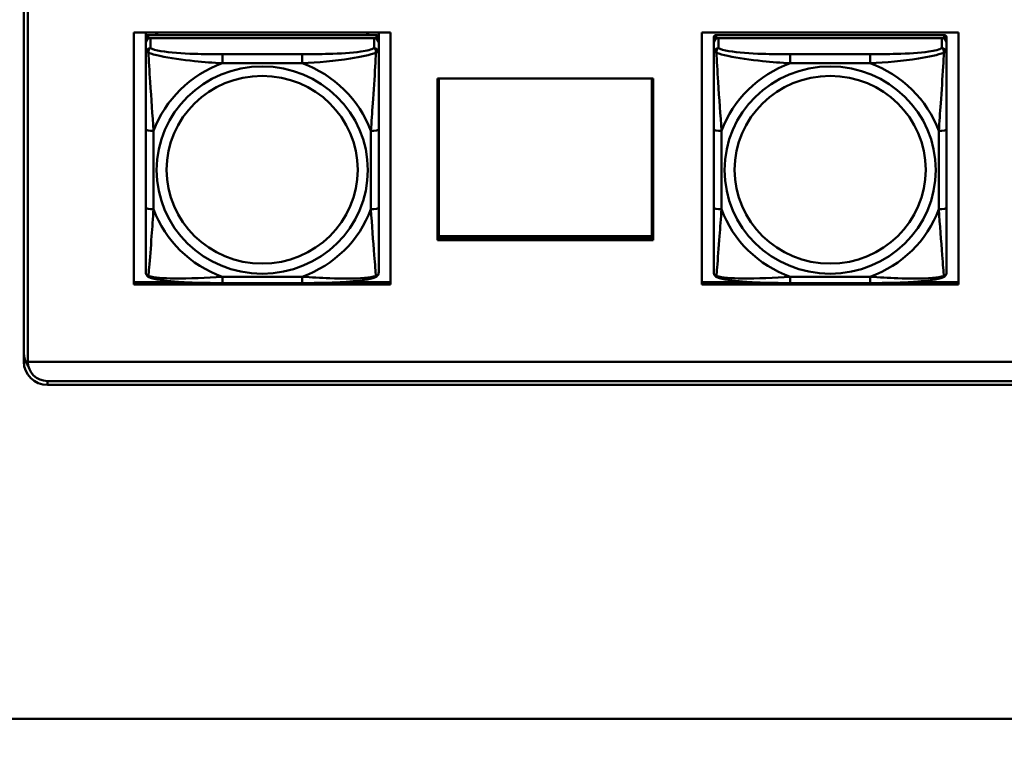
# Model space of a CAD drawing. Header units: inches. Extents: x 7.7 to 68.4, y -5.1 to 39.9.
# Tile 107 of 172: x 52.9 to 55.4, y 7.2 to 9.1. Entities that reach past the tile are written whole.
import ezdxf

# ---------------------------------------------------------------- set-up
doc = ezdxf.new("R2010")
doc.units = ezdxf.units.IN
doc.header["$MEASUREMENT"] = 0
for name, color, linetype, lineweight in [('Dimensions(ROSSANSI)', 7, 'Continuous', 25), ('Visible Edges(ROSSANSI)', 7, 'Continuous', 50), ('Visible Tangent Edges(ROSSANSI)', 7, 'Continuous', 50)]:
    doc.layers.add(name, color=color, linetype=linetype, lineweight=lineweight)
doc.styles.add('DEFAULT-ROSSANSI', font='arial.ttf')
doc.dimstyles.new('DEFAULT-ROSSANSI', dxfattribs={"dimtxt": 1, "dimasz": 0.098425, "dimexe": 0.125, "dimexo": 0.0625, "dimgap": 0.031496, "dimtad": 0, "dimtih": 1, "dimtoh": 1, "dimrnd": 1e-08, "dimzin": 0, "dimdsep": 46, "dimtxsty": 'DEFAULT-ROSSANSI', "dimcen": 0.09, "dimdle": 0.393701, "dimclrd": 7, "dimclre": 7, "dimclrt": 179, "dimadec": 0, "dimazin": 0, "dimtfac": 1, "dimtofl": 0, "dimtmove": 0, "dimatfit": 3, "dimfxl": 1, "dimtolj": 1, "dimtzin": 0, "dimlwd": 25, "dimlwe": 25, "dimarcsym": 0})

# ---------------------------------------------------------------- blocks, each defined once
blk = doc.blocks.new('*D4')
at = {"layer": 'Defpoints', "color": 0}
for p in [(39.3392, 7.5198), (62.7592, 7.5198), (62.7592, 4.5276)]:
    blk.add_point(p, dxfattribs=at)
at = {"layer": 'Dimensions(ROSSANSI)', "color": 7, "lineweight": 25}
for p, q in [((39.3392, 7.4573), (39.3392, 4.4026)), ((62.7592, 7.4573), (62.7592, 4.4026)), ((39.4376, 4.5276), (48.6667, 4.5276)), ((62.6608, 4.5276), (56.7543, 4.5276))]:
    blk.add_line(p, q, dxfattribs=at)
at = {"layer": 'Dimensions(ROSSANSI)', "color": 7}
for points in [[(39.4376, 4.544), (39.4376, 4.5112), (39.3392, 4.5276)], [(62.6608, 4.544), (62.6608, 4.5112), (62.7592, 4.5276)]]:
    blk.add_solid(points, dxfattribs=at)
at = {"layer": 'Dimensions(ROSSANSI)', "color": 179, "lineweight": 25, "insert": (48.6982, 5.1685), "char_height": 1, "attachment_point": 1, "style": 'DEFAULT-ROSSANSI'}
blk.add_mtext('\\A1;23.42 [594.9]', dxfattribs=at)

msp = doc.modelspace()

# ---------------------------------------------------------------- linework, layer by layer
at = {"layer": 'Visible Edges(ROSSANSI)'}
for p, q in [((52.9145, 8.2273), (52.9145, 13.1804)), ((52.9245, 13.18), (52.9245, 8.2269)), ((53.1937, 8.4229), (53.1937, 9.0617)), ((53.1937, 9.0617), (53.8442, 9.0617)), ((53.2237, 9.0496), (53.2237, 9.0617)), ((53.2237, 9.0496), (53.2237, 9.0414)), ((53.2237, 9.0356), (53.2237, 9.0414)), ((53.8083, 9.0554), (53.2296, 9.0554)), ((53.2296, 9.0472), (53.8083, 9.0472)), ((53.8024, 9.0472), (53.2355, 9.0472)), ((53.2502, 9.0554), (53.2502, 9.0617)), ((53.254, 9.0554), (53.2509, 9.0617)), ((53.787, 9.0617), (53.7839, 9.0554)), ((53.7876, 9.0617), (53.7876, 9.0554)), ((53.8142, 9.0617), (53.8142, 9.0496)), ((53.8142, 9.0414), (53.8142, 9.0496)), ((53.8142, 9.0414), (53.8142, 9.0356)), ((53.8442, 9.0617), (53.8442, 8.423)), ((54.6337, 8.423), (54.6337, 9.0617)), ((54.6337, 9.0617), (55.2842, 9.0617)), ((54.6637, 9.0496), (54.6637, 9.0414)), ((54.6637, 9.0356), (54.6637, 9.0414)), ((55.2483, 9.0554), (54.6696, 9.0554)), ((54.6696, 9.0472), (55.2483, 9.0472)), ((55.2424, 9.0472), (54.6755, 9.0472)), ((55.2542, 9.0414), (55.2542, 9.0496)), ((55.2542, 9.0414), (55.2542, 9.0356)), ((55.2842, 9.0617), (55.2842, 8.423)), ((53.2237, 9.0356), (53.2237, 9.0107)), ((53.8142, 9.0107), (53.8142, 9.0356)), ((54.6637, 9.0356), (54.6637, 9.0107)), ((55.2542, 9.0107), (55.2542, 9.0356)), ((53.9634, 8.9451), (54.5104, 8.9451)), ((53.9634, 8.5357), (53.9634, 8.9451)), ((53.9669, 8.5451), (53.9669, 8.9451)), ((54.5067, 8.9451), (54.5067, 8.5451)), ((54.5103, 8.9451), (54.5103, 8.5397)), ((54.5104, 8.9451), (54.5104, 8.5357)), ((53.2237, 8.8162), (53.2237, 8.6176)), ((53.8142, 8.6176), (53.8142, 8.8162)), ((54.6637, 8.8162), (54.6637, 8.6176)), ((55.2542, 8.6176), (55.2542, 8.8162)), ((53.9634, 8.5587), (53.9669, 8.5587)), ((53.9634, 8.5418), (54.5103, 8.5418)), ((54.5103, 8.5397), (53.9634, 8.5397)), ((54.5067, 8.5451), (53.9669, 8.5451)), ((54.5067, 8.5587), (54.5103, 8.5587)), ((54.5104, 8.5357), (53.9634, 8.5357)), ((53.1937, 8.429), (53.3135, 8.429)), ((53.8442, 8.423), (53.1937, 8.4229)), ((53.6201, 8.4266), (53.4178, 8.4266)), ((53.7244, 8.429), (53.8442, 8.429)), ((54.6337, 8.429), (54.7533, 8.429)), ((55.2842, 8.423), (54.6337, 8.423)), ((55.0601, 8.4266), (54.8578, 8.4266)), ((55.1646, 8.429), (55.2842, 8.429)), ((52.9245, 8.2269), (61.7381, 8.2269)), ((61.7381, 8.1782), (52.9745, 8.1782)), ((61.7381, 8.1683), (52.9745, 8.1683)), ((39.541, 7.3217), (62.5574, 7.3217))]:
    msp.add_line(p, q, dxfattribs=at)
for centre, major_axis, start_param, end_param in [((53.2296, 9.0496), (-0.00591, 0), 4.712389, 6.283185), ((53.2296, 9.0414), (-0.00591, 0), 4.712389, 6.283185), ((53.2355, 9.0356), (-0.0118, 0), 4.712389, 6.283185), ((53.8024, 9.0356), (0.0118, 0), 0, 1.570796), ((53.8083, 9.0496), (0.00591, 0), 0, 1.570796), ((53.8083, 9.0414), (0.00591, 0), 0, 1.570796), ((54.6696, 9.0496), (-0.00591, 0), 4.712389, 6.283185), ((54.6696, 9.0414), (-0.00591, 0), 4.712389, 6.283185), ((54.6755, 9.0356), (-0.0118, 0), 4.712389, 6.283185), ((55.2424, 9.0356), (0.0118, 0), 0, 1.570796), ((55.2483, 9.0496), (0.00591, 0), 0, 1.570796), ((55.2483, 9.0414), (0.00591, 0), 0, 1.570796), ((52.9745, 8.251), (-0.06, 0), 0, 0.619428), ((52.9745, 8.2273), (-0.06, 0), 0, 1.570796), ((52.9745, 8.2273), (-0.05, 0), 0.007739, 1.570796)]:
    msp.add_ellipse(centre, major_axis=major_axis, ratio=0.981793, start_param=start_param, end_param=end_param, dxfattribs=at)
for points, knots in [([(53.2237, 9.0107), (53.2237, 9.0016), (53.2237, 8.9863), (53.2237, 8.9691), (53.2237, 8.9427), (53.2237, 8.9124), (53.2237, 8.883), (53.2237, 8.8606), (53.2237, 8.8382), (53.2237, 8.8162)], [-0.7968224, -0.7968224, -0.7968224, -0.7968224, -0.6514613, -0.6514613, -0.6514613, -0.427691, -0.427691, -0.427691, -0.2569517, -0.2569517, -0.2569517, -0.2569517]), ([(53.8142, 8.8162), (53.8142, 8.8394), (53.8142, 8.8631), (53.8142, 8.8868), (53.8142, 8.9179), (53.8142, 8.9502), (53.8142, 8.977), (53.8142, 8.9909), (53.8142, 9.0029), (53.8142, 9.0107)], [0.2569537, 0.2569537, 0.2569537, 0.2569537, 0.4371919, 0.4371919, 0.4371919, 0.6739428, 0.6739428, 0.6739428, 0.7963818, 0.7963818, 0.7963818, 0.7963818]), ([(54.6637, 9.0107), (54.6637, 9.0016), (54.6637, 8.9863), (54.6637, 8.9691), (54.6637, 8.9427), (54.6637, 8.9124), (54.6637, 8.883), (54.6637, 8.8606), (54.6637, 8.8382), (54.6637, 8.8162)], [-0.7968224, -0.7968224, -0.7968224, -0.7968224, -0.6514613, -0.6514613, -0.6514613, -0.427691, -0.427691, -0.427691, -0.2569517, -0.2569517, -0.2569517, -0.2569517]), ([(55.2542, 8.8162), (55.2542, 8.8394), (55.2542, 8.8631), (55.2542, 8.8868), (55.2542, 8.9179), (55.2542, 8.9502), (55.2542, 8.977), (55.2542, 8.9909), (55.2542, 9.0029), (55.2542, 9.0107)], [0.2569537, 0.2569537, 0.2569537, 0.2569537, 0.4371919, 0.4371919, 0.4371919, 0.6739428, 0.6739428, 0.6739428, 0.7963818, 0.7963818, 0.7963818, 0.7963818]), ([(53.2237, 8.6176), (53.2237, 8.5943), (53.2237, 8.571), (53.2237, 8.5488), (53.2237, 8.5196), (53.2237, 8.4913), (53.2237, 8.4725), (53.2237, 8.4627), (53.2237, 8.4559), (53.2237, 8.454)], [0.2569537, 0.2569537, 0.2569537, 0.2569537, 0.4371919, 0.4371919, 0.4371919, 0.6739428, 0.6739428, 0.6739428, 0.7963818, 0.7963818, 0.7963818, 0.7963818]), ([(53.8142, 8.454), (53.8142, 8.4562), (53.8142, 8.4655), (53.8142, 8.4782), (53.8142, 8.4978), (53.8142, 8.5247), (53.8142, 8.5524), (53.8142, 8.5735), (53.8142, 8.5956), (53.8142, 8.6176)], [-0.7968224, -0.7968224, -0.7968224, -0.7968224, -0.6514613, -0.6514613, -0.6514613, -0.427691, -0.427691, -0.427691, -0.2569517, -0.2569517, -0.2569517, -0.2569517]), ([(54.6637, 8.6176), (54.6637, 8.5943), (54.6637, 8.571), (54.6637, 8.5488), (54.6637, 8.5196), (54.6637, 8.4913), (54.6637, 8.4725), (54.6637, 8.4627), (54.6637, 8.4559), (54.6637, 8.454)], [0.2569537, 0.2569537, 0.2569537, 0.2569537, 0.4371919, 0.4371919, 0.4371919, 0.6739428, 0.6739428, 0.6739428, 0.7963818, 0.7963818, 0.7963818, 0.7963818]), ([(55.2542, 8.454), (55.2542, 8.4562), (55.2542, 8.4655), (55.2542, 8.4782), (55.2542, 8.4978), (55.2542, 8.5247), (55.2542, 8.5524), (55.2542, 8.5735), (55.2542, 8.5956), (55.2542, 8.6176)], [-0.7968224, -0.7968224, -0.7968224, -0.7968224, -0.6514613, -0.6514613, -0.6514613, -0.427691, -0.427691, -0.427691, -0.2569517, -0.2569517, -0.2569517, -0.2569517]), ([(53.2317, 8.4417), (53.2306, 8.4422), (53.2295, 8.4428), (53.2276, 8.4444), (53.2267, 8.4453), (53.2254, 8.4473), (53.2249, 8.4483), (53.2242, 8.4502), (53.2239, 8.451), (53.2237, 8.4527), (53.2237, 8.4534), (53.2237, 8.454)], [0.02510739, 0.02510739, 0.02510739, 0.02510739, 0.03073999, 0.03073999, 0.03637259, 0.03637259, 0.0420052, 0.0420052, 0.0476378, 0.0476378, 0.0532704, 0.0532704, 0.0532704, 0.0532704]), ([(53.4178, 8.4266), (53.4042, 8.4266), (53.3906, 8.4267), (53.3633, 8.4271), (53.3497, 8.4274), (53.3229, 8.4284), (53.3095, 8.4292), (53.2839, 8.4313), (53.2717, 8.4326), (53.2496, 8.4363), (53.2401, 8.4383), (53.2317, 8.4417)], [0.2569517, 0.2569517, 0.2569517, 0.2569517, 0.3597049, 0.3597049, 0.4624581, 0.4624581, 0.5652112, 0.5652112, 0.6679644, 0.6679644, 0.7707176, 0.7707176, 0.7707176, 0.7707176]), ([(53.8062, 8.4417), (53.7977, 8.4383), (53.7882, 8.4362), (53.7662, 8.4326), (53.754, 8.4313), (53.7283, 8.4292), (53.715, 8.4284), (53.6882, 8.4274), (53.6746, 8.4271), (53.6473, 8.4267), (53.6336, 8.4266), (53.6201, 8.4266)], [-0.7703505, -0.7703505, -0.7703505, -0.7703505, -0.6676711, -0.6676711, -0.5649918, -0.5649918, -0.4623124, -0.4623124, -0.3596331, -0.3596331, -0.2569537, -0.2569537, -0.2569537, -0.2569537]), ([(53.8062, 8.4417), (53.8072, 8.4422), (53.8083, 8.4428), (53.8103, 8.4444), (53.8111, 8.4453), (53.8125, 8.4473), (53.813, 8.4483), (53.8137, 8.4502), (53.8139, 8.451), (53.8142, 8.4527), (53.8142, 8.4534), (53.8142, 8.454)], [0.02510739, 0.02510739, 0.02510739, 0.02510739, 0.03073999, 0.03073999, 0.03637259, 0.03637259, 0.0420052, 0.0420052, 0.0476378, 0.0476378, 0.0532704, 0.0532704, 0.0532704, 0.0532704]), ([(54.6717, 8.4417), (54.6706, 8.4422), (54.6695, 8.4428), (54.6676, 8.4444), (54.6667, 8.4453), (54.6654, 8.4473), (54.6649, 8.4483), (54.6642, 8.4502), (54.6639, 8.451), (54.6637, 8.4527), (54.6637, 8.4534), (54.6637, 8.454)], [0.02510739, 0.02510739, 0.02510739, 0.02510739, 0.03073999, 0.03073999, 0.03637259, 0.03637259, 0.0420052, 0.0420052, 0.0476378, 0.0476378, 0.0532704, 0.0532704, 0.0532704, 0.0532704]), ([(54.8578, 8.4266), (54.8442, 8.4266), (54.8306, 8.4267), (54.8033, 8.4271), (54.7897, 8.4274), (54.7629, 8.4284), (54.7495, 8.4292), (54.7239, 8.4313), (54.7117, 8.4326), (54.6896, 8.4363), (54.6801, 8.4383), (54.6717, 8.4417)], [0.2569517, 0.2569517, 0.2569517, 0.2569517, 0.3597049, 0.3597049, 0.4624581, 0.4624581, 0.5652112, 0.5652112, 0.6679644, 0.6679644, 0.7707176, 0.7707176, 0.7707176, 0.7707176]), ([(55.2462, 8.4417), (55.2377, 8.4383), (55.2282, 8.4362), (55.2062, 8.4326), (55.194, 8.4313), (55.1683, 8.4292), (55.155, 8.4284), (55.1282, 8.4274), (55.1146, 8.4271), (55.0873, 8.4267), (55.0736, 8.4266), (55.0601, 8.4266)], [-0.7703505, -0.7703505, -0.7703505, -0.7703505, -0.6676711, -0.6676711, -0.5649918, -0.5649918, -0.4623124, -0.4623124, -0.3596331, -0.3596331, -0.2569537, -0.2569537, -0.2569537, -0.2569537]), ([(55.2462, 8.4417), (55.2472, 8.4422), (55.2483, 8.4428), (55.2503, 8.4444), (55.2511, 8.4453), (55.2525, 8.4473), (55.253, 8.4483), (55.2537, 8.4502), (55.2539, 8.451), (55.2542, 8.4527), (55.2542, 8.4534), (55.2542, 8.454)], [0.02510739, 0.02510739, 0.02510739, 0.02510739, 0.03073999, 0.03073999, 0.03637259, 0.03637259, 0.0420052, 0.0420052, 0.0476378, 0.0476378, 0.0532704, 0.0532704, 0.0532704, 0.0532704])]:
    msp.add_open_spline(points, degree=3, knots=knots, dxfattribs=at)
at = {"layer": 'Visible Tangent Edges(ROSSANSI)'}
for p, q in [((53.2296, 9.0472), (53.2296, 9.0554)), ((53.2355, 9.0222), (53.2355, 9.0472)), ((53.8024, 9.0472), (53.8024, 9.0222)), ((53.8083, 9.0554), (53.8083, 9.0472)), ((54.6696, 9.0472), (54.6696, 9.0554)), ((54.6755, 9.0222), (54.6755, 9.0472)), ((55.2424, 9.0472), (55.2424, 9.0222)), ((55.2483, 9.0554), (55.2483, 9.0472)), ((53.4178, 9.0068), (53.4178, 8.9837)), ((53.6201, 9.0068), (53.4178, 9.0068)), ((53.6201, 9.0068), (53.6201, 8.9837)), ((54.8578, 9.0068), (54.8578, 8.9837)), ((55.0601, 9.0068), (54.8578, 9.0068)), ((55.0601, 9.0068), (55.0601, 8.9837)), ((53.4178, 8.9837), (53.6201, 8.9837)), ((54.8578, 8.9837), (55.0601, 8.9837)), ((53.2433, 8.6138), (53.2433, 8.8125)), ((53.7945, 8.8125), (53.7945, 8.6138)), ((54.6833, 8.6138), (54.6833, 8.8125)), ((55.2345, 8.8125), (55.2345, 8.6138)), ((53.6201, 8.4426), (53.4178, 8.4426)), ((53.4178, 8.4266), (53.4178, 8.4426)), ((53.6201, 8.4266), (53.6201, 8.4426)), ((55.0601, 8.4426), (54.8578, 8.4426)), ((54.8578, 8.4266), (54.8578, 8.4426)), ((55.0601, 8.4266), (55.0601, 8.4426)), ((52.9745, 8.1683), (52.9745, 8.1782))]:
    msp.add_line(p, q, dxfattribs=at)
for centre, major_axis, ratio, start_param, end_param in [((53.2355, 9.0107), (-0.0118, 0), 0.981793, 4.712389, 6.283185), ((53.8024, 9.0107), (0.0118, 0), 0.981793, 0, 1.570796), ((54.6755, 9.0107), (-0.0118, 0), 0.981793, 4.712389, 6.283185), ((55.2424, 9.0107), (0.0118, 0), 0.981793, 0, 1.570796), ((53.5189, 8.7131), (-0.2936, 0), 0.981793, 5.064156, 5.931419), ((53.5189, 8.7131), (0.2936, 0), 0.981793, 0.351767, 1.21903), ((54.9589, 8.7131), (-0.2936, 0), 0.981793, 5.064156, 5.931419), ((54.9589, 8.7131), (0.2936, 0), 0.981793, 0.351767, 1.21903), ((53.2433, 8.8162), (-0.0197, 0), 0.189952, 0, 1.570796), ((53.7945, 8.8162), (0.0197, 0), 0.189952, 4.712389, 6.283185), ((54.6833, 8.8162), (-0.0197, 0), 0.189952, 0, 1.570796), ((55.2345, 8.8162), (0.0197, 0), 0.189952, 4.712389, 6.283185), ((53.2433, 8.6176), (-0.0197, 0), 0.189952, 0, 1.570796), ((53.5189, 8.7131), (-0.2936, 0), 0.981793, 0.351767, 1.21903), ((53.5189, 8.7131), (0.2936, 0), 0.981793, 5.064156, 5.931419), ((53.7945, 8.6176), (0.0197, 0), 0.189952, 4.712389, 6.283185), ((54.6833, 8.6176), (-0.0197, 0), 0.189952, 0, 1.570796), ((54.9589, 8.7131), (-0.2936, 0), 0.981793, 0.351767, 1.21903), ((54.9589, 8.7131), (0.2936, 0), 0.981793, 5.064156, 5.931419), ((55.2345, 8.6176), (0.0197, 0), 0.189952, 4.712389, 6.283185)]:
    msp.add_ellipse(centre, major_axis=major_axis, ratio=ratio, start_param=start_param, end_param=end_param, dxfattribs=at)
for centre, major_axis in [((53.5189, 8.7131), (-0.2678, 0)), ((54.9589, 8.7131), (-0.2678, 0)), ((53.5189, 8.7139), (-0.2424, 0)), ((54.9589, 8.7139), (-0.2424, 0))]:
    msp.add_ellipse(centre, major_axis=major_axis, ratio=0.981793, dxfattribs=at)
for points, knots in [([(53.2305, 9.0107), (53.2305, 9.0118), (53.2305, 9.0129), (53.2308, 9.0149), (53.231, 9.0159), (53.2314, 9.0173), (53.2316, 9.0178), (53.2319, 9.0185), (53.2321, 9.0187), (53.2324, 9.0193), (53.2326, 9.0196), (53.2332, 9.0204), (53.2335, 9.0209), (53.2344, 9.0216), (53.2349, 9.022), (53.2355, 9.0222)], [-0.00023197, -0.00023197, -0.00023197, -0.00023197, 0.00913095, 0.00913095, 0.01983142, 0.01983142, 0.02651922, 0.02651922, 0.02986312, 0.02986312, 0.03521335, 0.03521335, 0.04377373, 0.04377373, 0.0532704, 0.0532704, 0.0532704, 0.0532704]), ([(53.4178, 9.0068), (53.3941, 9.0068), (53.3701, 9.007), (53.3468, 9.0077), (53.3161, 9.0087), (53.2852, 9.0107), (53.262, 9.0147), (53.2499, 9.0167), (53.2403, 9.0193), (53.2355, 9.0222)], [0.2569537, 0.2569537, 0.2569537, 0.2569537, 0.4371919, 0.4371919, 0.4371919, 0.6739428, 0.6739428, 0.6739428, 0.7963818, 0.7963818, 0.7963818, 0.7963818]), ([(53.8024, 9.0222), (53.7967, 9.0188), (53.7842, 9.0158), (53.769, 9.0136), (53.7455, 9.0101), (53.7164, 9.0084), (53.6873, 9.0076), (53.6651, 9.0069), (53.6425, 9.0068), (53.6201, 9.0068)], [-0.7968224, -0.7968224, -0.7968224, -0.7968224, -0.6514613, -0.6514613, -0.6514613, -0.427691, -0.427691, -0.427691, -0.2569517, -0.2569517, -0.2569517, -0.2569517]), ([(53.8024, 9.0222), (53.8029, 9.022), (53.8034, 9.0216), (53.8043, 9.0209), (53.8047, 9.0204), (53.8053, 9.0196), (53.8055, 9.0193), (53.8058, 9.0187), (53.8059, 9.0185), (53.8062, 9.0178), (53.8064, 9.0173), (53.8069, 9.0159), (53.8071, 9.0149), (53.8073, 9.0129), (53.8074, 9.0118), (53.8074, 9.0107)], [-0.0532704, -0.0532704, -0.0532704, -0.0532704, -0.04377373, -0.04377373, -0.03521335, -0.03521335, -0.02986312, -0.02986312, -0.02651922, -0.02651922, -0.01983142, -0.01983142, -0.00913095, -0.00913095, 0.00023197, 0.00023197, 0.00023197, 0.00023197]), ([(54.6705, 9.0107), (54.6705, 9.0118), (54.6705, 9.0129), (54.6708, 9.0149), (54.671, 9.0159), (54.6714, 9.0173), (54.6716, 9.0178), (54.6719, 9.0185), (54.6721, 9.0187), (54.6724, 9.0193), (54.6726, 9.0196), (54.6732, 9.0204), (54.6735, 9.0209), (54.6744, 9.0216), (54.6749, 9.022), (54.6755, 9.0222)], [-0.00023197, -0.00023197, -0.00023197, -0.00023197, 0.00913095, 0.00913095, 0.01983142, 0.01983142, 0.02651922, 0.02651922, 0.02986312, 0.02986312, 0.03521335, 0.03521335, 0.04377373, 0.04377373, 0.0532704, 0.0532704, 0.0532704, 0.0532704]), ([(54.8578, 9.0068), (54.8341, 9.0068), (54.8101, 9.007), (54.7868, 9.0077), (54.7561, 9.0087), (54.7252, 9.0107), (54.702, 9.0147), (54.6899, 9.0167), (54.6803, 9.0193), (54.6755, 9.0222)], [0.2569537, 0.2569537, 0.2569537, 0.2569537, 0.4371919, 0.4371919, 0.4371919, 0.6739428, 0.6739428, 0.6739428, 0.7963818, 0.7963818, 0.7963818, 0.7963818]), ([(55.2424, 9.0222), (55.2367, 9.0188), (55.2242, 9.0158), (55.209, 9.0136), (55.1855, 9.0101), (55.1564, 9.0084), (55.1273, 9.0076), (55.1051, 9.0069), (55.0825, 9.0068), (55.0601, 9.0068)], [-0.7968224, -0.7968224, -0.7968224, -0.7968224, -0.6514613, -0.6514613, -0.6514613, -0.427691, -0.427691, -0.427691, -0.2569517, -0.2569517, -0.2569517, -0.2569517]), ([(55.2424, 9.0222), (55.2429, 9.022), (55.2434, 9.0216), (55.2443, 9.0209), (55.2447, 9.0204), (55.2453, 9.0196), (55.2455, 9.0193), (55.2458, 9.0187), (55.2459, 9.0185), (55.2462, 9.0178), (55.2464, 9.0173), (55.2469, 9.0159), (55.2471, 9.0149), (55.2473, 9.0129), (55.2474, 9.0118), (55.2474, 9.0107)], [-0.0532704, -0.0532704, -0.0532704, -0.0532704, -0.04377373, -0.04377373, -0.03521335, -0.03521335, -0.02986312, -0.02986312, -0.02651922, -0.02651922, -0.01983142, -0.01983142, -0.00913095, -0.00913095, 0.00023197, 0.00023197, 0.00023197, 0.00023197]), ([(53.2237, 9.0107), (53.2237, 9.0109), (53.2237, 9.0111), (53.224, 9.0115), (53.2242, 9.0116), (53.2245, 9.0117), (53.2247, 9.0118), (53.225, 9.0118), (53.2251, 9.0119), (53.2256, 9.0119), (53.2259, 9.0119), (53.2268, 9.0118), (53.2275, 9.0116), (53.2289, 9.0113), (53.2297, 9.011), (53.2305, 9.0107)], [-0.0532704, -0.0532704, -0.0532704, -0.0532704, -0.04377373, -0.04377373, -0.03521335, -0.03521335, -0.02986312, -0.02986312, -0.02651922, -0.02651922, -0.01983142, -0.01983142, -0.00913095, -0.00913095, 0.00023197, 0.00023197, 0.00023197, 0.00023197]), ([(53.2305, 9.0107), (53.2382, 9.0078), (53.2482, 9.0049), (53.2852, 8.9967), (53.3169, 8.9925), (53.3712, 8.9869), (53.3944, 8.985), (53.4178, 8.9837)], [-0.7478145, -0.7478145, -0.7478145, -0.7478145, -0.6493253, -0.6493253, -0.427691, -0.427691, -0.2569537, -0.2569537, -0.2569537, -0.2569537]), ([(53.2433, 8.8125), (53.2409, 8.8522), (53.2376, 8.8943), (53.233, 8.9643), (53.2314, 8.9918), (53.2305, 9.0107)], [0.2569517, 0.2569517, 0.2569517, 0.2569517, 0.5559983, 0.5559983, 0.7482818, 0.7482818, 0.7482818, 0.7482818]), ([(53.6201, 8.9837), (53.6606, 8.986), (53.7029, 8.9898), (53.7686, 8.9999), (53.793, 9.005), (53.8074, 9.0107)], [0.2569517, 0.2569517, 0.2569517, 0.2569517, 0.5559983, 0.5559983, 0.7482818, 0.7482818, 0.7482818, 0.7482818]), ([(53.8074, 9.0107), (53.8069, 9.0008), (53.8062, 8.9887), (53.8037, 8.9466), (53.8015, 8.9134), (53.7976, 8.8584), (53.7959, 8.8353), (53.7945, 8.8125)], [-0.7478145, -0.7478145, -0.7478145, -0.7478145, -0.6493253, -0.6493253, -0.427691, -0.427691, -0.2569537, -0.2569537, -0.2569537, -0.2569537]), ([(53.8074, 9.0107), (53.8082, 9.011), (53.8089, 9.0113), (53.8104, 9.0116), (53.8111, 9.0118), (53.812, 9.0119), (53.8123, 9.0119), (53.8127, 9.0119), (53.8128, 9.0118), (53.8132, 9.0118), (53.8133, 9.0117), (53.8137, 9.0116), (53.8139, 9.0115), (53.8141, 9.0111), (53.8142, 9.0109), (53.8142, 9.0107)], [-0.00023197, -0.00023197, -0.00023197, -0.00023197, 0.00913095, 0.00913095, 0.01983142, 0.01983142, 0.02651922, 0.02651922, 0.02986312, 0.02986312, 0.03521335, 0.03521335, 0.04377373, 0.04377373, 0.0532704, 0.0532704, 0.0532704, 0.0532704]), ([(54.6637, 9.0107), (54.6637, 9.0109), (54.6637, 9.0111), (54.664, 9.0115), (54.6642, 9.0116), (54.6645, 9.0117), (54.6647, 9.0118), (54.665, 9.0118), (54.6651, 9.0119), (54.6656, 9.0119), (54.6659, 9.0119), (54.6668, 9.0118), (54.6675, 9.0116), (54.6689, 9.0113), (54.6697, 9.011), (54.6705, 9.0107)], [-0.0532704, -0.0532704, -0.0532704, -0.0532704, -0.04377373, -0.04377373, -0.03521335, -0.03521335, -0.02986312, -0.02986312, -0.02651922, -0.02651922, -0.01983142, -0.01983142, -0.00913095, -0.00913095, 0.00023197, 0.00023197, 0.00023197, 0.00023197]), ([(54.6705, 9.0107), (54.6782, 9.0078), (54.6882, 9.0049), (54.7252, 8.9967), (54.7569, 8.9925), (54.8112, 8.9869), (54.8344, 8.985), (54.8578, 8.9837)], [-0.7478145, -0.7478145, -0.7478145, -0.7478145, -0.6493253, -0.6493253, -0.427691, -0.427691, -0.2569537, -0.2569537, -0.2569537, -0.2569537]), ([(54.6833, 8.8125), (54.6809, 8.8522), (54.6776, 8.8943), (54.673, 8.9643), (54.6714, 8.9918), (54.6705, 9.0107)], [0.2569517, 0.2569517, 0.2569517, 0.2569517, 0.5559983, 0.5559983, 0.7482818, 0.7482818, 0.7482818, 0.7482818]), ([(55.0601, 8.9837), (55.1006, 8.986), (55.1429, 8.9898), (55.2086, 8.9999), (55.233, 9.005), (55.2474, 9.0107)], [0.2569517, 0.2569517, 0.2569517, 0.2569517, 0.5559983, 0.5559983, 0.7482818, 0.7482818, 0.7482818, 0.7482818]), ([(55.2474, 9.0107), (55.2469, 9.0008), (55.2462, 8.9887), (55.2437, 8.9466), (55.2415, 8.9134), (55.2376, 8.8584), (55.2359, 8.8353), (55.2345, 8.8125)], [-0.7478145, -0.7478145, -0.7478145, -0.7478145, -0.6493253, -0.6493253, -0.427691, -0.427691, -0.2569537, -0.2569537, -0.2569537, -0.2569537]), ([(55.2474, 9.0107), (55.2482, 9.011), (55.2489, 9.0113), (55.2504, 9.0116), (55.2511, 9.0118), (55.252, 9.0119), (55.2523, 9.0119), (55.2527, 9.0119), (55.2528, 9.0118), (55.2532, 9.0118), (55.2533, 9.0117), (55.2537, 9.0116), (55.2539, 9.0115), (55.2541, 9.0111), (55.2542, 9.0109), (55.2542, 9.0107)], [-0.00023197, -0.00023197, -0.00023197, -0.00023197, 0.00913095, 0.00913095, 0.01983142, 0.01983142, 0.02651922, 0.02651922, 0.02986312, 0.02986312, 0.03521335, 0.03521335, 0.04377373, 0.04377373, 0.0532704, 0.0532704, 0.0532704, 0.0532704]), ([(53.2305, 8.4444), (53.231, 8.4495), (53.2316, 8.457), (53.2341, 8.4877), (53.2364, 8.5168), (53.2403, 8.5683), (53.2419, 8.5908), (53.2433, 8.6138)], [-0.7478145, -0.7478145, -0.7478145, -0.7478145, -0.6493253, -0.6493253, -0.427691, -0.427691, -0.2569537, -0.2569537, -0.2569537, -0.2569537]), ([(53.7945, 8.6138), (53.7969, 8.5741), (53.8002, 8.533), (53.8048, 8.4741), (53.8064, 8.4536), (53.8074, 8.4444)], [0.2569517, 0.2569517, 0.2569517, 0.2569517, 0.5559983, 0.5559983, 0.7482818, 0.7482818, 0.7482818, 0.7482818]), ([(54.6705, 8.4444), (54.671, 8.4495), (54.6716, 8.457), (54.6741, 8.4877), (54.6764, 8.5168), (54.6803, 8.5683), (54.6819, 8.5908), (54.6833, 8.6138)], [-0.7478145, -0.7478145, -0.7478145, -0.7478145, -0.6493253, -0.6493253, -0.427691, -0.427691, -0.2569537, -0.2569537, -0.2569537, -0.2569537]), ([(55.2345, 8.6138), (55.2369, 8.5741), (55.2402, 8.533), (55.2448, 8.4741), (55.2464, 8.4536), (55.2474, 8.4444)], [0.2569517, 0.2569517, 0.2569517, 0.2569517, 0.5559983, 0.5559983, 0.7482818, 0.7482818, 0.7482818, 0.7482818]), ([(53.2305, 8.4444), (53.2297, 8.4447), (53.2289, 8.445), (53.2275, 8.4458), (53.2268, 8.4463), (53.2259, 8.4473), (53.2256, 8.4477), (53.2251, 8.4483), (53.225, 8.4485), (53.2247, 8.4491), (53.2245, 8.4495), (53.2242, 8.4505), (53.224, 8.4511), (53.2237, 8.4525), (53.2237, 8.4533), (53.2237, 8.454)], [-0.00023197, -0.00023197, -0.00023197, -0.00023197, 0.00913095, 0.00913095, 0.01983142, 0.01983142, 0.02651922, 0.02651922, 0.02986312, 0.02986312, 0.03521335, 0.03521335, 0.04377373, 0.04377373, 0.0532704, 0.0532704, 0.0532704, 0.0532704]), ([(53.2317, 8.4417), (53.2315, 8.4418), (53.2314, 8.4419), (53.231, 8.4422), (53.2308, 8.4426), (53.2305, 8.4434), (53.2305, 8.4438), (53.2305, 8.4444)], [-0.02510739, -0.02510739, -0.02510739, -0.02510739, -0.01983142, -0.01983142, -0.00913095, -0.00913095, 0.00023197, 0.00023197, 0.00023197, 0.00023197]), ([(53.4178, 8.4426), (53.3773, 8.4402), (53.3349, 8.4375), (53.2693, 8.4385), (53.2449, 8.4404), (53.2305, 8.4444)], [0.2569517, 0.2569517, 0.2569517, 0.2569517, 0.5559983, 0.5559983, 0.7482818, 0.7482818, 0.7482818, 0.7482818]), ([(53.8074, 8.4444), (53.7997, 8.4424), (53.7897, 8.4408), (53.7526, 8.4375), (53.7209, 8.4377), (53.6667, 8.4398), (53.6434, 8.4411), (53.6201, 8.4426)], [-0.7478145, -0.7478145, -0.7478145, -0.7478145, -0.6493253, -0.6493253, -0.427691, -0.427691, -0.2569537, -0.2569537, -0.2569537, -0.2569537]), ([(53.8074, 8.4444), (53.8074, 8.4438), (53.8073, 8.4434), (53.8071, 8.4426), (53.8069, 8.4422), (53.8065, 8.4419), (53.8063, 8.4418), (53.8062, 8.4417)], [-0.00023197, -0.00023197, -0.00023197, -0.00023197, 0.00913095, 0.00913095, 0.01983142, 0.01983142, 0.02510739, 0.02510739, 0.02510739, 0.02510739]), ([(53.8142, 8.454), (53.8142, 8.4533), (53.8141, 8.4525), (53.8139, 8.4511), (53.8137, 8.4505), (53.8133, 8.4495), (53.8132, 8.4491), (53.8128, 8.4485), (53.8127, 8.4483), (53.8123, 8.4477), (53.812, 8.4473), (53.8111, 8.4463), (53.8104, 8.4458), (53.8089, 8.445), (53.8082, 8.4447), (53.8074, 8.4444)], [-0.0532704, -0.0532704, -0.0532704, -0.0532704, -0.04377373, -0.04377373, -0.03521335, -0.03521335, -0.02986312, -0.02986312, -0.02651922, -0.02651922, -0.01983142, -0.01983142, -0.00913095, -0.00913095, 0.00023197, 0.00023197, 0.00023197, 0.00023197]), ([(54.6705, 8.4444), (54.6697, 8.4447), (54.6689, 8.445), (54.6675, 8.4458), (54.6668, 8.4463), (54.6659, 8.4473), (54.6656, 8.4477), (54.6651, 8.4483), (54.665, 8.4485), (54.6647, 8.4491), (54.6645, 8.4495), (54.6642, 8.4505), (54.664, 8.4511), (54.6637, 8.4525), (54.6637, 8.4533), (54.6637, 8.454)], [-0.00023197, -0.00023197, -0.00023197, -0.00023197, 0.00913095, 0.00913095, 0.01983142, 0.01983142, 0.02651922, 0.02651922, 0.02986312, 0.02986312, 0.03521335, 0.03521335, 0.04377373, 0.04377373, 0.0532704, 0.0532704, 0.0532704, 0.0532704]), ([(54.6717, 8.4417), (54.6715, 8.4418), (54.6714, 8.4419), (54.671, 8.4422), (54.6708, 8.4426), (54.6705, 8.4434), (54.6705, 8.4438), (54.6705, 8.4444)], [-0.02510739, -0.02510739, -0.02510739, -0.02510739, -0.01983142, -0.01983142, -0.00913095, -0.00913095, 0.00023197, 0.00023197, 0.00023197, 0.00023197]), ([(54.8578, 8.4426), (54.8173, 8.4402), (54.7749, 8.4375), (54.7093, 8.4385), (54.6849, 8.4404), (54.6705, 8.4444)], [0.2569517, 0.2569517, 0.2569517, 0.2569517, 0.5559983, 0.5559983, 0.7482818, 0.7482818, 0.7482818, 0.7482818]), ([(55.2474, 8.4444), (55.2397, 8.4424), (55.2297, 8.4408), (55.1926, 8.4375), (55.1609, 8.4377), (55.1067, 8.4398), (55.0834, 8.4411), (55.0601, 8.4426)], [-0.7478145, -0.7478145, -0.7478145, -0.7478145, -0.6493253, -0.6493253, -0.427691, -0.427691, -0.2569537, -0.2569537, -0.2569537, -0.2569537]), ([(55.2474, 8.4444), (55.2474, 8.4438), (55.2473, 8.4434), (55.2471, 8.4426), (55.2469, 8.4422), (55.2465, 8.4419), (55.2463, 8.4418), (55.2462, 8.4417)], [-0.00023197, -0.00023197, -0.00023197, -0.00023197, 0.00913095, 0.00913095, 0.01983142, 0.01983142, 0.02510739, 0.02510739, 0.02510739, 0.02510739]), ([(55.2542, 8.454), (55.2542, 8.4533), (55.2541, 8.4525), (55.2539, 8.4511), (55.2537, 8.4505), (55.2533, 8.4495), (55.2532, 8.4491), (55.2528, 8.4485), (55.2527, 8.4483), (55.2523, 8.4477), (55.252, 8.4473), (55.2511, 8.4463), (55.2504, 8.4458), (55.2489, 8.445), (55.2482, 8.4447), (55.2474, 8.4444)], [-0.0532704, -0.0532704, -0.0532704, -0.0532704, -0.04377373, -0.04377373, -0.03521335, -0.03521335, -0.02986312, -0.02986312, -0.02651922, -0.02651922, -0.01983142, -0.01983142, -0.00913095, -0.00913095, 0.00023197, 0.00023197, 0.00023197, 0.00023197])]:
    msp.add_open_spline(points, degree=3, knots=knots, dxfattribs=at)

# ---------------------------------------------------------------- dimensions: what is measured, and where the dimension line sits
at = {"layer": 'Dimensions(ROSSANSI)', "color": 7, "lineweight": 25}
dim = msp.add_linear_dim(base=(62.7592, 4.5276), p1=(39.3392, 7.5198), p2=(62.7592, 7.5198), dimstyle='DEFAULT-ROSSANSI', override={"dimtih": 0, "dimtoh": 0, "dimdec": 2, "dimtp": 0, "dimtm": 0, "dimtdec": 2, "dimatfit": 1}, dxfattribs=at)
dim.commit()
dim.dimension.update_dxf_attribs({"geometry": '*D4', "text_midpoint": (52.7105, 4.5276), "dimtype": 160})

doc.saveas('drawing.dxf')
